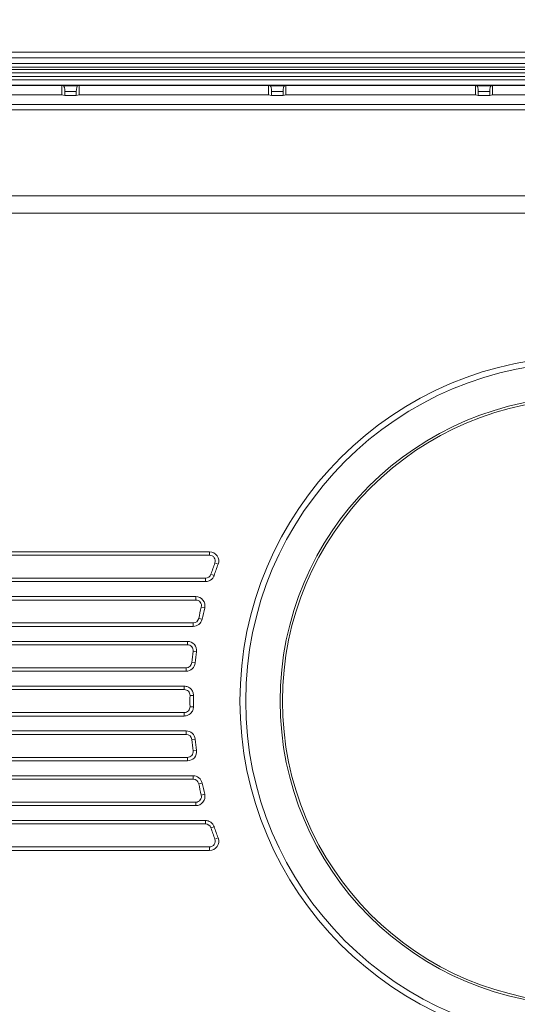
# Model space of a CAD drawing. Header units: centimetres. Extents: x -30 to 30, y -51 to 55.
# Tile 61 of 78: x 11.07 to 13.95, y 0.46 to 6.17. Entities that reach past the tile are written whole.
import ezdxf

# ---------------------------------------------------------------- set-up
doc = ezdxf.new("R2010")
doc.units = ezdxf.units.CM
doc.header["$MEASUREMENT"] = 0
doc.layers.add('06___PRT_ALL_SURFS', color=7, linetype='Continuous')

msp = doc.modelspace()

# ---------------------------------------------------------------- linework, layer by layer
at = {"layer": '06___PRT_ALL_SURFS', "lineweight": 9}
for points, knots in [([(16.3444, 2.21611), (16.3444, 3.32068), (15.44897, 4.2161), (14.3444, 4.2161), (13.23983, 4.21611), (12.3444, 3.32068), (12.3444, 2.21611), (12.3444, 1.11155), (13.23983, 0.21611), (14.34439, 0.21611), (15.44896, 0.21611), (16.34439, 1.11153), (16.3444, 2.2161), (16.34488, 55.23546), (16.3444, -50.80325), (16.3444, 2.21611)], [0, 0, 0, 0, 0.25, 0.25, 0.25, 0.5, 0.5, 0.5, 0.75, 0.75, 0.75, 1, 1, 1, 1.00001, 1.00001, 1.00001, 1.00001]), ([(16.31106, 2.21611), (16.31106, 3.30226), (15.43056, 4.18277), (14.3444, 4.18277), (13.25825, 4.18278), (12.37773, 3.30227), (12.37773, 2.21611), (12.37773, 1.12995), (13.25823, 0.24945), (14.34439, 0.24944), (15.43055, 0.24944), (16.31106, 1.12994), (16.31106, 2.2161), (16.31106, 54.35178), (16.31106, -49.91909), (16.31106, 2.21611)], [0, 0, 0, 0, 0.25, 0.25, 0.25, 0.5, 0.5, 0.5, 0.75, 0.75, 0.75, 1, 1, 1, 1.00001, 1.00001, 1.00001, 1.00001]), ([(16.11106, 2.21611), (16.11106, 3.19181), (15.3201, 3.98277), (14.3444, 3.98277), (13.3687, 3.98278), (12.57773, 3.19181), (12.57773, 2.21611), (12.57773, 1.24041), (13.36869, 0.44945), (14.34439, 0.44944), (15.32009, 0.44944), (16.11106, 1.2404), (16.11106, 2.2161), (16.11106, 49.0497), (16.11106, -44.61749), (16.11106, 2.21611)], [0, 0, 0, 0, 0.25, 0.25, 0.25, 0.5, 0.5, 0.5, 0.75, 0.75, 0.75, 1, 1, 1, 1.00001, 1.00001, 1.00001, 1.00001]), ([(16.09773, 2.21611), (16.09773, 3.18444), (15.31274, 3.96944), (14.3444, 3.96944), (13.37607, 3.96944), (12.59107, 3.18445), (12.59107, 2.21611), (12.59107, 1.24777), (13.37605, 0.46278), (14.34439, 0.46277), (15.31273, 0.46277), (16.09772, 1.24776), (16.09773, 2.2161), (16.09773, 2.2161), (16.09773, 2.21611), (16.09773, 2.21611)], [0, 0, 0, 0, 0.25, 0.25, 0.25, 0.5, 0.5, 0.5, 0.75, 0.75, 0.75, 1, 1, 1, 1.00001, 1.00001, 1.00001, 1.00001]), ([(12.21804, 3.01077), (12.22416, 3.02714), (12.22187, 3.04548), (12.2119, 3.05984), (12.20193, 3.0742), (12.18556, 3.08277), (12.16808, 3.08277)], [0, 0, 0, 0, 0.5, 0.5, 0.5, 1, 1, 1, 1]), ([(12.19931, 3.01777), (12.20313, 3.028), (12.20169, 3.03946), (12.19547, 3.04844), (12.18924, 3.05742), (12.17901, 3.06277), (12.16808, 3.06277)], [0, 0, 0, 0, 0.5, 0.5, 0.5, 1, 1, 1, 1]), ([(12.13972, 2.75674), (12.14362, 2.77265), (12.13999, 2.78947), (12.12989, 2.80236), (12.11977, 2.81524), (12.1043, 2.82277), (12.08792, 2.82277)], [0, 0, 0, 0, 0.5, 0.5, 0.5, 1, 1, 1, 1]), ([(12.12029, 2.7615), (12.12273, 2.77144), (12.12047, 2.78196), (12.11415, 2.79001), (12.10783, 2.79807), (12.09816, 2.80277), (12.08792, 2.80277)], [0, 0, 0, 0, 0.5, 0.5, 0.5, 1, 1, 1, 1]), ([(12.09257, 2.50271), (12.0945, 2.51791), (12.08981, 2.5332), (12.07968, 2.54469), (12.06955, 2.55619), (12.05498, 2.56277), (12.03966, 2.56277)], [0, 0, 0, 0, 0.5, 0.5, 0.5, 1, 1, 1, 1]), ([(12.07273, 2.50523), (12.07393, 2.51473), (12.071, 2.52429), (12.06467, 2.53147), (12.05835, 2.53866), (12.04923, 2.54277), (12.03966, 2.54277)], [0, 0, 0, 0, 0.5, 0.5, 0.5, 1, 1, 1, 1]), ([(12.04196, 2.29861), (12.04836, 2.29596), (12.05425, 2.29194), (12.05917, 2.28697), (12.06411, 2.282), (12.06807, 2.27607), (12.07066, 2.26965)], [0, 0, 0, 0, 0.5, 0.5, 0.5, 1, 1, 1, 1]), ([(12.05463, 2.24897), (12.05477, 2.25789), (12.05131, 2.26649), (12.04505, 2.27284), (12.03878, 2.2792), (12.03023, 2.28277), (12.02131, 2.28277)], [0, 0, 0, 0, 0.5, 0.5, 0.5, 1, 1, 1, 1]), ([(12.02131, 2.14944), (12.03023, 2.14944), (12.03878, 2.15302), (12.04505, 2.15937), (12.05131, 2.16573), (12.05477, 2.17433), (12.05463, 2.18325)], [0, 0, 0, 0, 0.5, 0.5, 0.5, 1, 1, 1, 1]), ([(12.07067, 2.16261), (12.06939, 2.15941), (12.06777, 2.15634), (12.06585, 2.15344), (12.06014, 2.14483), (12.0517, 2.1377), (12.04225, 2.13373)], [0, 0, 0, 0, 0.5, 0.5, 0.5, 1, 1, 1, 1]), ([(12.03966, 1.86944), (12.05498, 1.86944), (12.06955, 1.87603), (12.07968, 1.88753), (12.08981, 1.89902), (12.0945, 1.91431), (12.09257, 1.92951)], [0, 0, 0, 0, 0.5, 0.5, 0.5, 1, 1, 1, 1]), ([(12.03966, 1.88944), (12.04923, 1.88944), (12.05835, 1.89356), (12.06467, 1.90075), (12.071, 1.90793), (12.07393, 1.91749), (12.07273, 1.92699)], [0, 0, 0, 0, 0.5, 0.5, 0.5, 1, 1, 1, 1]), ([(12.08792, 1.60944), (12.1043, 1.60944), (12.11977, 1.61697), (12.12989, 1.62986), (12.13999, 1.64275), (12.14362, 1.65957), (12.13972, 1.67548)], [0, 0, 0, 0, 0.5, 0.5, 0.5, 1, 1, 1, 1]), ([(12.08792, 1.62944), (12.09816, 1.62944), (12.10783, 1.63415), (12.11415, 1.6422), (12.12047, 1.65026), (12.12273, 1.66077), (12.12029, 1.67071)], [0, 0, 0, 0, 0.5, 0.5, 0.5, 1, 1, 1, 1]), ([(12.16808, 1.34944), (12.18556, 1.34944), (12.20193, 1.35801), (12.2119, 1.37237), (12.22187, 1.38673), (12.22416, 1.40507), (12.21804, 1.42145)], [0, 0, 0, 0, 0.5, 0.5, 0.5, 1, 1, 1, 1]), ([(12.16808, 1.36944), (12.17901, 1.36944), (12.18924, 1.3748), (12.19547, 1.38377), (12.20169, 1.39275), (12.20313, 1.40421), (12.19931, 1.41445)], [0, 0, 0, 0, 0.5, 0.5, 0.5, 1, 1, 1, 1])]:
    msp.add_open_spline(points, degree=3, knots=knots, dxfattribs=at)
for points in [[(20.07853, 5.94944), (20.07853, 5.94944), (8.61026, 5.94944), (8.61026, 5.94944)], [(8.61052, 5.98277), (8.61052, 5.98277), (20.07827, 5.98277), (20.07827, 5.98277)], [(8.61026, 5.9161), (8.61026, 5.9161), (20.07854, 5.9161), (20.07854, 5.9161)], [(8.61026, 5.89611), (8.61026, 5.89611), (20.07855, 5.89611), (20.07855, 5.89611)], [(20.07854, 5.88277), (20.07854, 5.88277), (8.61025, 5.88277), (8.61025, 5.88277)], [(20.07854, 5.86277), (20.07854, 5.86277), (8.61025, 5.86277), (8.61025, 5.86277)], [(19.98369, 5.8417), (19.98369, 5.8417), (8.7051, 5.8417), (8.7051, 5.8417)], [(8.70509, 5.79174), (8.70509, 5.79174), (19.98369, 5.79174), (19.98369, 5.79174)], [(19.98369, 5.8217), (19.98369, 5.8217), (8.7051, 5.8217), (8.7051, 5.8217)], [(11.31107, 5.78836), (11.31107, 5.78836), (10.21107, 5.78836), (10.21107, 5.78836)], [(11.31107, 5.73503), (11.31107, 5.73503), (11.31107, 5.78836), (11.31107, 5.78836)], [(11.31969, 5.78716), (11.31969, 5.78716), (11.31107, 5.78836), (11.31107, 5.78836)], [(11.31969, 5.78716), (11.31969, 5.78716), (11.40244, 5.78716), (11.40244, 5.78716)], [(11.32773, 5.75384), (11.32773, 5.7718), (11.32418, 5.78653), (11.31969, 5.78716)], [(11.40244, 5.78716), (11.39795, 5.78653), (11.3944, 5.7718), (11.3944, 5.75384)], [(11.41107, 5.78836), (11.41107, 5.78836), (11.40244, 5.78716), (11.40244, 5.78716)], [(11.41107, 5.78836), (11.41107, 5.78836), (11.41107, 5.73503), (11.41107, 5.73503)], [(12.51107, 5.78836), (12.51107, 5.78836), (11.41107, 5.78836), (11.41107, 5.78836)], [(12.51107, 5.73503), (12.51107, 5.73503), (12.51107, 5.78836), (12.51107, 5.78836)], [(12.51969, 5.78716), (12.51969, 5.78716), (12.51107, 5.78836), (12.51107, 5.78836)], [(12.51969, 5.78716), (12.51969, 5.78716), (12.60244, 5.78716), (12.60244, 5.78716)], [(12.52773, 5.75384), (12.52773, 5.7718), (12.52418, 5.78653), (12.51969, 5.78716)], [(12.60244, 5.78716), (12.59795, 5.78653), (12.5944, 5.7718), (12.5944, 5.75384)], [(12.61107, 5.78836), (12.61107, 5.78836), (12.60244, 5.78716), (12.60244, 5.78716)], [(12.61107, 5.78836), (12.61107, 5.78836), (12.61107, 5.73503), (12.61107, 5.73503)], [(13.71106, 5.78836), (13.71106, 5.78836), (12.61107, 5.78836), (12.61107, 5.78836)], [(13.71106, 5.73503), (13.71106, 5.73503), (13.71106, 5.78836), (13.71106, 5.78836)], [(13.71969, 5.78716), (13.71969, 5.78716), (13.71106, 5.78836), (13.71106, 5.78836)], [(13.71969, 5.78716), (13.71969, 5.78716), (13.80244, 5.78716), (13.80244, 5.78716)], [(13.72773, 5.75384), (13.72773, 5.7718), (13.72418, 5.78653), (13.71969, 5.78716)], [(13.80244, 5.78716), (13.79795, 5.78653), (13.7944, 5.7718), (13.7944, 5.75384)], [(13.81106, 5.78836), (13.81106, 5.78836), (13.80244, 5.78716), (13.80244, 5.78716)], [(13.81106, 5.78836), (13.81106, 5.78836), (13.81106, 5.73503), (13.81106, 5.73503)], [(14.91106, 5.78836), (14.91106, 5.78836), (13.81106, 5.78836), (13.81106, 5.78836)], [(10.21107, 5.73503), (10.21107, 5.73503), (11.31107, 5.73503), (11.31107, 5.73503)], [(11.31107, 5.73503), (11.31107, 5.73503), (11.32773, 5.73154), (11.32773, 5.73154)], [(11.32773, 5.73154), (11.32773, 5.73154), (11.32773, 5.75384), (11.32773, 5.75384)], [(11.3944, 5.75384), (11.3944, 5.75384), (11.32773, 5.75384), (11.32773, 5.75384)], [(11.3944, 5.73154), (11.3944, 5.73154), (11.32773, 5.73154), (11.32773, 5.73154)], [(11.3944, 5.75384), (11.3944, 5.75384), (11.3944, 5.73154), (11.3944, 5.73154)], [(11.3944, 5.73154), (11.3944, 5.73154), (11.41107, 5.73503), (11.41107, 5.73503)], [(11.41107, 5.73503), (11.41107, 5.73503), (12.51107, 5.73503), (12.51107, 5.73503)], [(12.51107, 5.73503), (12.51107, 5.73503), (12.52773, 5.73154), (12.52773, 5.73154)], [(12.52773, 5.73154), (12.52773, 5.73154), (12.52773, 5.75384), (12.52773, 5.75384)], [(12.5944, 5.75384), (12.5944, 5.75384), (12.52773, 5.75384), (12.52773, 5.75384)], [(12.5944, 5.73154), (12.5944, 5.73154), (12.52773, 5.73154), (12.52773, 5.73154)], [(12.5944, 5.75384), (12.5944, 5.75384), (12.5944, 5.73154), (12.5944, 5.73154)], [(12.5944, 5.73154), (12.5944, 5.73154), (12.61107, 5.73503), (12.61107, 5.73503)], [(12.61107, 5.73503), (12.61107, 5.73503), (13.71106, 5.73503), (13.71106, 5.73503)], [(13.71106, 5.73503), (13.71106, 5.73503), (13.72773, 5.73154), (13.72773, 5.73154)], [(13.72773, 5.73154), (13.72773, 5.73154), (13.72773, 5.75384), (13.72773, 5.75384)], [(13.7944, 5.75384), (13.7944, 5.75384), (13.72773, 5.75384), (13.72773, 5.75384)], [(13.7944, 5.73154), (13.7944, 5.73154), (13.72773, 5.73154), (13.72773, 5.73154)], [(13.7944, 5.75384), (13.7944, 5.75384), (13.7944, 5.73154), (13.7944, 5.73154)], [(13.7944, 5.73154), (13.7944, 5.73154), (13.81106, 5.73503), (13.81106, 5.73503)], [(13.81106, 5.73503), (13.81106, 5.73503), (14.91106, 5.73503), (14.91106, 5.73503)], [(8.76088, 5.67935), (8.76088, 5.67935), (19.92791, 5.67935), (19.92791, 5.67935)], [(19.92791, 5.64762), (19.92791, 5.64762), (8.76088, 5.64762), (8.76088, 5.64762)], [(18.87721, 5.14868), (18.87721, 5.14868), (9.80359, 5.14868), (9.80359, 5.14868)], [(19.74419, 5.04726), (19.74419, 5.04726), (8.9446, 5.04726), (8.9446, 5.04726)], [(8.80985, 3.08277), (8.80985, 3.08277), (12.16808, 3.08277), (12.16808, 3.08277)], [(8.85155, 3.06277), (8.85155, 3.06277), (12.16808, 3.06277), (12.16808, 3.06277)], [(12.16808, 3.06277), (12.16808, 3.06277), (12.16808, 3.08277), (12.16808, 3.08277)], [(12.19931, 3.01777), (12.19117, 2.99599), (12.18335, 2.97408), (12.17588, 2.95206)], [(12.21804, 3.01077), (12.20998, 2.9892), (12.20225, 2.9675), (12.19484, 2.9457)], [(12.21804, 3.01077), (12.21804, 3.01077), (12.19931, 3.01777), (12.19931, 3.01777)], [(8.85165, 2.92944), (8.85165, 2.92944), (12.14432, 2.92944), (12.14432, 2.92944)], [(12.14432, 2.92944), (12.1586, 2.92944), (12.17129, 2.93854), (12.17588, 2.95206)], [(12.14432, 2.90944), (12.14432, 2.90944), (12.14432, 2.92944), (12.14432, 2.92944)], [(12.16549, 2.91383), (12.17221, 2.91671), (12.17847, 2.92112), (12.18341, 2.92652)], [(12.19482, 2.94563), (12.19482, 2.94563), (12.17588, 2.95206), (12.17588, 2.95206)], [(12.18341, 2.92652), (12.18749, 2.93099), (12.19081, 2.93625), (12.19327, 2.94179)], [(12.19327, 2.94179), (12.19383, 2.94307), (12.19436, 2.94438), (12.19484, 2.9457)], [(12.14431, 2.90944), (12.14431, 2.90944), (8.80985, 2.90944), (8.80985, 2.90944)], [(12.14431, 2.90944), (12.15151, 2.90952), (12.15885, 2.911), (12.16549, 2.91383)], [(8.80985, 2.82277), (8.80985, 2.82277), (12.08792, 2.82277), (12.08792, 2.82277)], [(8.85155, 2.80277), (8.85155, 2.80277), (12.08792, 2.80277), (12.08792, 2.80277)], [(12.08792, 2.80277), (12.08792, 2.80277), (12.08792, 2.82277), (12.08792, 2.82277)], [(12.12029, 2.7615), (12.11494, 2.73967), (12.10991, 2.71777), (12.1052, 2.69579)], [(12.13972, 2.75674), (12.13972, 2.75674), (12.12029, 2.7615), (12.12029, 2.7615)], [(12.13972, 2.75674), (12.13441, 2.7351), (12.12943, 2.71338), (12.12476, 2.6916)], [(12.07261, 2.66944), (12.08833, 2.66944), (12.10191, 2.68042), (12.1052, 2.69579)], [(12.07261, 2.64944), (12.09776, 2.64944), (12.11949, 2.66701), (12.12476, 2.6916)], [(12.12476, 2.6916), (12.12476, 2.6916), (12.1052, 2.69579), (12.1052, 2.69579)], [(12.07261, 2.64944), (12.07261, 2.64944), (8.80985, 2.64944), (8.80985, 2.64944)], [(8.85165, 2.66944), (8.85165, 2.66944), (12.07261, 2.66944), (12.07261, 2.66944)], [(12.07261, 2.64944), (12.07261, 2.64944), (12.07261, 2.66944), (12.07261, 2.66944)], [(8.80985, 2.56277), (8.80985, 2.56277), (12.03966, 2.56277), (12.03966, 2.56277)], [(8.85155, 2.54277), (8.85155, 2.54277), (12.03966, 2.54277), (12.03966, 2.54277)], [(12.03966, 2.54277), (12.03966, 2.54277), (12.03966, 2.56277), (12.03966, 2.56277)], [(12.07273, 2.50523), (12.06994, 2.48337), (12.06747, 2.46146), (12.06533, 2.43953)], [(12.09257, 2.50271), (12.09257, 2.50271), (12.07273, 2.50523), (12.07273, 2.50523)], [(12.09257, 2.50271), (12.08981, 2.48103), (12.08736, 2.45932), (12.08523, 2.43757)], [(8.85165, 2.40944), (8.85165, 2.40944), (12.03215, 2.40944), (12.03215, 2.40944)], [(12.03215, 2.40944), (12.0493, 2.40944), (12.06365, 2.42245), (12.06533, 2.43953)], [(12.03215, 2.38944), (12.05959, 2.38944), (12.08255, 2.41027), (12.08523, 2.43757)], [(12.03215, 2.38944), (12.03215, 2.38944), (12.03215, 2.40944), (12.03215, 2.40944)], [(12.08523, 2.43757), (12.08523, 2.43757), (12.06533, 2.43953), (12.06533, 2.43953)], [(12.03215, 2.38944), (12.03215, 2.38944), (8.80985, 2.38944), (8.80985, 2.38944)], [(8.80985, 2.30277), (8.80985, 2.30277), (12.02131, 2.30277), (12.02131, 2.30277)], [(12.02131, 2.28277), (12.02131, 2.28277), (12.02131, 2.30277), (12.02131, 2.30277)], [(12.02131, 2.30277), (12.02833, 2.30263), (12.03547, 2.3013), (12.04196, 2.29861)], [(8.85155, 2.28277), (8.85155, 2.28277), (12.02131, 2.28277), (12.02131, 2.28277)], [(12.05463, 2.24897), (12.05432, 2.22706), (12.05432, 2.20515), (12.05463, 2.18325)], [(12.07454, 2.24868), (12.07454, 2.24868), (12.05463, 2.24897), (12.05463, 2.24897)], [(12.07066, 2.26965), (12.07322, 2.26327), (12.07448, 2.25625), (12.07446, 2.24938)], [(12.07465, 2.24938), (12.07432, 2.2272), (12.07432, 2.20501), (12.07465, 2.18283)], [(12.07463, 2.18354), (12.07463, 2.18354), (12.05463, 2.18325), (12.05463, 2.18325)], [(12.07446, 2.18283), (12.07447, 2.17598), (12.07323, 2.16898), (12.07067, 2.16261)], [(12.02131, 2.12944), (12.02131, 2.12944), (8.80985, 2.12944), (8.80985, 2.12944)], [(8.85165, 2.14944), (8.85165, 2.14944), (12.02131, 2.14944), (12.02131, 2.14944)], [(12.02131, 2.12944), (12.02131, 2.12944), (12.02131, 2.14944), (12.02131, 2.14944)], [(12.04225, 2.13373), (12.03567, 2.13098), (12.02843, 2.12964), (12.02131, 2.12944)], [(8.80985, 2.04277), (8.80985, 2.04277), (12.03215, 2.04277), (12.03215, 2.04277)], [(8.85155, 2.02277), (8.85155, 2.02277), (12.03215, 2.02277), (12.03215, 2.02277)], [(12.03215, 2.02277), (12.03215, 2.02277), (12.03215, 2.04277), (12.03215, 2.04277)], [(12.08523, 1.99465), (12.08255, 2.02195), (12.05959, 2.04277), (12.03215, 2.04277)], [(12.06533, 1.99269), (12.06365, 2.00976), (12.0493, 2.02277), (12.03215, 2.02277)], [(12.08523, 1.99465), (12.08523, 1.99465), (12.06533, 1.99269), (12.06533, 1.99269)], [(12.06533, 1.99269), (12.06747, 1.97076), (12.06994, 1.94885), (12.07273, 1.92699)], [(12.08523, 1.99465), (12.08736, 1.9729), (12.08981, 1.95119), (12.09257, 1.92951)], [(8.85165, 1.88944), (8.85165, 1.88944), (12.03966, 1.88944), (12.03966, 1.88944)], [(12.03966, 1.86944), (12.03966, 1.86944), (12.03966, 1.88944), (12.03966, 1.88944)], [(12.09257, 1.92951), (12.09257, 1.92951), (12.07273, 1.92699), (12.07273, 1.92699)], [(12.03966, 1.86944), (12.03966, 1.86944), (8.80985, 1.86944), (8.80985, 1.86944)], [(8.80985, 1.78277), (8.80985, 1.78277), (12.07261, 1.78277), (12.07261, 1.78277)], [(12.07261, 1.76277), (12.07261, 1.76277), (12.07261, 1.78277), (12.07261, 1.78277)], [(12.12476, 1.74061), (12.11949, 1.76521), (12.09776, 1.78277), (12.07261, 1.78277)], [(8.85155, 1.76277), (8.85155, 1.76277), (12.07261, 1.76277), (12.07261, 1.76277)], [(12.1052, 1.73643), (12.10191, 1.75179), (12.08833, 1.76277), (12.07261, 1.76277)], [(12.12476, 1.74061), (12.12476, 1.74061), (12.1052, 1.73643), (12.1052, 1.73643)], [(12.1052, 1.73643), (12.10991, 1.71445), (12.11494, 1.69254), (12.12029, 1.67071)], [(12.12476, 1.74061), (12.12943, 1.71883), (12.13441, 1.69711), (12.13972, 1.67548)], [(12.13972, 1.67548), (12.13972, 1.67548), (12.12029, 1.67071), (12.12029, 1.67071)], [(12.08792, 1.60944), (12.08792, 1.60944), (8.80985, 1.60944), (8.80985, 1.60944)], [(8.85165, 1.62944), (8.85165, 1.62944), (12.08792, 1.62944), (12.08792, 1.62944)], [(12.08792, 1.60944), (12.08792, 1.60944), (12.08792, 1.62944), (12.08792, 1.62944)], [(8.80985, 1.52277), (8.80985, 1.52277), (12.14425, 1.52277), (12.14425, 1.52277)], [(8.85155, 1.50277), (8.85155, 1.50277), (12.14432, 1.50277), (12.14432, 1.50277)], [(12.16609, 1.51811), (12.15927, 1.5211), (12.15169, 1.5226), (12.14425, 1.52277)], [(12.14432, 1.50277), (12.14432, 1.50277), (12.14432, 1.52277), (12.14432, 1.52277)], [(12.17588, 1.48015), (12.17129, 1.49368), (12.1586, 1.50277), (12.14432, 1.50277)], [(12.18386, 1.50521), (12.17897, 1.51066), (12.17279, 1.51517), (12.16609, 1.51811)], [(12.19482, 1.48658), (12.19482, 1.48658), (12.17588, 1.48015), (12.17588, 1.48015)], [(12.19335, 1.49033), (12.19101, 1.49573), (12.18779, 1.50083), (12.18386, 1.50521)], [(12.19483, 1.48657), (12.19438, 1.48784), (12.19389, 1.4891), (12.19335, 1.49033)], [(12.19483, 1.48657), (12.20223, 1.46475), (12.20997, 1.44303), (12.21804, 1.42145)], [(12.17588, 1.48015), (12.18335, 1.45813), (12.19117, 1.43623), (12.19931, 1.41445)], [(12.21804, 1.42145), (12.21804, 1.42145), (12.19931, 1.41445), (12.19931, 1.41445)], [(12.16808, 1.34944), (12.16808, 1.34944), (8.80985, 1.34944), (8.80985, 1.34944)], [(8.85165, 1.36944), (8.85165, 1.36944), (12.16805, 1.36944), (12.16805, 1.36944)], [(12.16808, 1.34944), (12.16808, 1.34944), (12.16808, 1.36944), (12.16808, 1.36944)]]:
    msp.add_open_spline(points, degree=3, dxfattribs=at)

doc.saveas('drawing.dxf')
